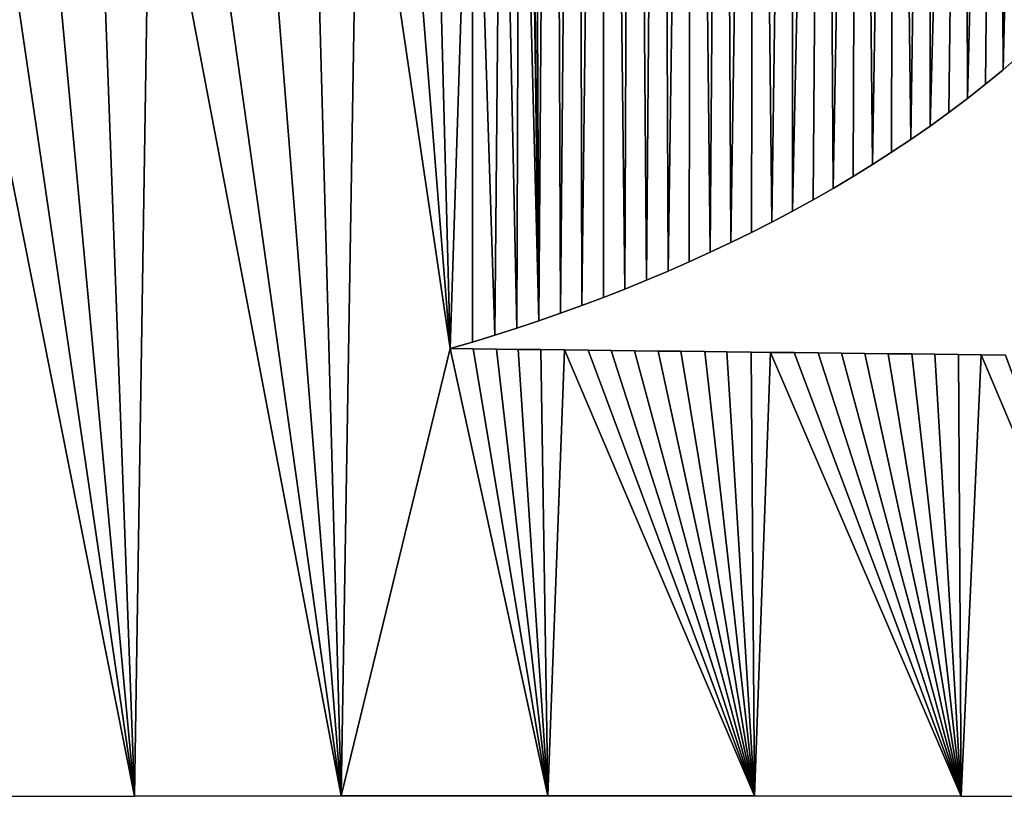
# Model space of a CAD drawing. Extents: x 9 to 1212, y 18 to 833.
# Tile 76 of 172: x 291 to 325, y 508 to 535. Entities that reach past the tile are written whole.
import ezdxf

# ---------------------------------------------------------------- set-up
doc = ezdxf.new("R2010")
doc.units = 0
doc.header["$MEASUREMENT"] = 0
doc.layers.get('0').update_dxf_attribs({"linetype": 'CONTINUOUS'})

# ---------------------------------------------------------------- blocks, each defined once
blk = doc.blocks.new('GRUPO_1')
for p, q in [((317.45192, 93.30144), (316.85932, 92.79098)), ((317.45192, 93.30144, 15), (316.85932, 92.79098, 15)), ((316.85932, 92.79098), (316.25107, 92.28982)), ((316.85932, 92.79098, 15), (316.25107, 92.28982, 15)), ((316.85932, 92.79098), (316.85932, 92.79098, 15)), ((316.25107, 92.28982), (315.62753, 91.79801)), ((316.25107, 92.28982, 15), (315.62753, 91.79801, 15)), ((316.25107, 92.28982), (316.25107, 92.28982, 15)), ((315.62753, 91.79801), (314.98907, 91.31563)), ((315.62753, 91.79801, 15), (314.98907, 91.31563, 15)), ((315.62753, 91.79801), (315.62753, 91.79801, 15)), ((314.98907, 91.31563), (314.33607, 90.84272)), ((314.98907, 91.31563, 15), (314.33607, 90.84272, 15)), ((314.98907, 91.31563), (314.98907, 91.31563, 15)), ((314.33607, 90.84272), (313.66887, 90.37935)), ((314.33607, 90.84272, 15), (313.66887, 90.37935, 15)), ((314.33607, 90.84272), (314.33607, 90.84272, 15)), ((313.66887, 90.37935), (313.01084, 89.9406)), ((313.66887, 90.37935, 15), (313.01084, 89.9406, 15)), ((313.66887, 90.37935), (313.66887, 90.37935, 15)), ((313.01084, 89.9406), (312.35001, 89.51702)), ((313.01084, 89.9406, 15), (312.35001, 89.51702, 15)), ((313.01084, 89.9406), (313.01084, 89.9406, 15)), ((312.35001, 89.51702), (311.67728, 89.10227)), ((312.35001, 89.51702, 15), (311.67728, 89.10227, 15)), ((312.35001, 89.51702), (312.35001, 89.51702, 15)), ((311.67728, 89.10227), (310.99295, 88.69638)), ((311.67728, 89.10227, 15), (310.99295, 88.69638, 15)), ((311.67728, 89.10227), (311.67728, 89.10227, 15)), ((310.99295, 88.69638), (310.29735, 88.29942)), ((310.99295, 88.69638, 15), (310.29735, 88.29942, 15)), ((310.99295, 88.69638), (310.99295, 88.69638, 15)), ((310.29735, 88.29942), (309.5908, 87.91143)), ((310.29735, 88.29942, 15), (309.5908, 87.91143, 15)), ((310.29735, 88.29942), (310.29735, 88.29942, 15)), ((309.5908, 87.91143), (308.8736, 87.53248)), ((309.5908, 87.91143, 15), (308.8736, 87.53248, 15)), ((309.5908, 87.91143), (309.5908, 87.91143, 15)), ((308.8736, 87.53248), (308.16886, 87.17397)), ((308.8736, 87.53248, 15), (308.16886, 87.17397, 15)), ((308.8736, 87.53248), (308.8736, 87.53248, 15)), ((308.16886, 87.17397), (307.46231, 86.8277)), ((308.16886, 87.17397, 15), (307.46231, 86.8277, 15)), ((308.16886, 87.17397), (308.16886, 87.17397, 15)), ((307.46231, 86.8277), (306.74684, 86.48987)), ((307.46231, 86.8277, 15), (306.74684, 86.48987, 15)), ((307.46231, 86.8277), (307.46231, 86.8277, 15)), ((306.74684, 86.48987), (306.02272, 86.16053)), ((306.74684, 86.48987, 15), (306.02272, 86.16053, 15)), ((306.74684, 86.48987), (306.74684, 86.48987, 15)), ((306.02272, 86.16053), (305.29023, 85.83972)), ((306.02272, 86.16053, 15), (305.29023, 85.83972, 15)), ((306.02272, 86.16053), (306.02272, 86.16053, 15)), ((305.29023, 85.83972), (304.54965, 85.5275)), ((305.29023, 85.83972, 15), (304.54965, 85.5275, 15)), ((305.29023, 85.83972), (305.29023, 85.83972, 15)), ((304.54965, 85.5275), (303.80125, 85.2239)), ((304.54965, 85.5275, 15), (303.80125, 85.2239, 15)), ((304.54965, 85.5275), (304.54965, 85.5275, 15)), ((303.80125, 85.2239), (303.05772, 84.93372)), ((303.80125, 85.2239, 15), (303.05772, 84.93372, 15)), ((303.80125, 85.2239), (303.80125, 85.2239, 15)), ((302.31975, 84.65661), (301.57523, 84.38771)), ((302.31975, 84.65661, 15), (301.57523, 84.38771, 15)), ((303.05772, 84.93372), (302.31975, 84.65661)), ((303.05772, 84.93372, 15), (302.31975, 84.65661, 15)), ((302.31975, 84.65661), (302.31975, 84.65661, 15)), ((303.05772, 84.93372), (303.05772, 84.93372, 15)), ((301.57523, 84.38771), (300.82443, 84.12704)), ((301.57523, 84.38771, 15), (300.82443, 84.12704, 15)), ((301.57523, 84.38771), (301.57523, 84.38771, 15)), ((300.82443, 84.12704), (300.06759, 83.87466)), ((300.82443, 84.12704, 15), (300.06759, 83.87466, 15)), ((300.82443, 84.12704), (300.82443, 84.12704, 15)), ((299.30496, 83.63061), (298.5368, 83.39492)), ((299.30496, 83.63061, 15), (298.5368, 83.39492, 15)), ((300.06759, 83.87466), (299.30496, 83.63061)), ((300.06759, 83.87466, 15), (299.30496, 83.63061, 15)), ((299.30496, 83.63061), (299.30496, 83.63061, 15)), ((300.06759, 83.87466), (300.06759, 83.87466, 15)), ((298.5368, 83.39492), (297.76336, 83.16765)), ((298.5368, 83.39492, 15), (297.76336, 83.16765, 15)), ((298.5368, 83.39492), (298.5368, 83.39492, 15)), ((297.76336, 83.16765), (298.55685, 83.15842)), ((297.76336, 83.16765, 15), (298.55685, 83.15842, 15)), ((297.76336, 83.16765), (297.76336, 83.16765, 15)), ((298.55685, 83.15842), (299.36512, 83.14902)), ((298.55685, 83.15842, 15), (299.36512, 83.14902, 15)), ((298.55685, 83.15842), (298.55685, 83.15842, 15)), ((299.36512, 83.14902), (300.11389, 83.14029)), ((299.36512, 83.14902, 15), (300.11389, 83.14029, 15)), ((299.36512, 83.14902), (299.36512, 83.14902, 15)), ((300.11389, 83.14029), (300.89847, 83.13111)), ((300.11389, 83.14029, 15), (300.89847, 83.13111, 15)), ((300.11389, 83.14029), (300.11389, 83.14029, 15)), ((300.89847, 83.13111), (301.71022, 83.12161)), ((300.89847, 83.13111, 15), (301.71022, 83.12161, 15)), ((300.89847, 83.13111), (300.89847, 83.13111, 15)), ((301.71022, 83.12161), (302.5294, 83.11202)), ((301.71022, 83.12161, 15), (302.5294, 83.11202, 15)), ((301.71022, 83.12161), (301.71022, 83.12161, 15)), ((302.5294, 83.11202), (303.32676, 83.10268)), ((302.5294, 83.11202, 15), (303.32676, 83.10268, 15)), ((302.5294, 83.11202), (302.5294, 83.11202, 15)), ((303.32676, 83.10268), (304.1315, 83.09326)), ((303.32676, 83.10268, 15), (304.1315, 83.09326, 15)), ((303.32676, 83.10268), (303.32676, 83.10268, 15)), ((304.1315, 83.09326), (304.94431, 83.08375)), ((304.1315, 83.09326, 15), (304.94431, 83.08375, 15)), ((304.1315, 83.09326), (304.1315, 83.09326, 15)), ((304.94431, 83.08375), (305.73648, 83.07447)), ((304.94431, 83.08375, 15), (305.73648, 83.07447, 15)), ((304.94431, 83.08375), (304.94431, 83.08375, 15)), ((305.73648, 83.07447), (306.56345, 83.06479)), ((305.73648, 83.07447, 15), (306.56345, 83.06479, 15)), ((305.73648, 83.07447), (305.73648, 83.07447, 15)), ((306.56345, 83.06479), (307.32458, 83.05588)), ((306.56345, 83.06479, 15), (307.32458, 83.05588, 15)), ((306.56345, 83.06479), (306.56345, 83.06479, 15)), ((307.32458, 83.05588), (308.16261, 83.04607)), ((307.32458, 83.05588, 15), (308.16261, 83.04607, 15)), ((307.32458, 83.05588), (307.32458, 83.05588, 15)), ((308.16261, 83.04607), (308.83034, 83.03826)), ((308.16261, 83.04607, 15), (308.83034, 83.03826, 15)), ((308.16261, 83.04607), (308.16261, 83.04607, 15)), ((308.83034, 83.03826), (309.6496, 83.02868)), ((308.83034, 83.03826, 15), (309.6496, 83.02868, 15)), ((308.83034, 83.03826), (308.83034, 83.03826, 15)), ((309.6496, 83.02868), (310.47788, 83.01899)), ((309.6496, 83.02868, 15), (310.47788, 83.01899, 15)), ((309.6496, 83.02868), (309.6496, 83.02868, 15)), ((310.47788, 83.01899), (311.28007, 83.0096)), ((310.47788, 83.01899, 15), (311.28007, 83.0096, 15)), ((310.47788, 83.01899), (310.47788, 83.01899, 15)), ((311.28007, 83.0096), (312.08935, 83.00014)), ((311.28007, 83.0096, 15), (312.08935, 83.00014, 15)), ((311.28007, 83.0096), (311.28007, 83.0096, 15)), ((312.08935, 83.00014), (312.89041, 82.99077)), ((312.08935, 83.00014, 15), (312.89041, 82.99077, 15)), ((312.08935, 83.00014), (312.08935, 83.00014, 15)), ((312.89041, 82.99077), (313.70329, 82.98126)), ((312.89041, 82.99077, 15), (313.70329, 82.98126, 15)), ((312.89041, 82.99077), (312.89041, 82.99077, 15)), ((313.70329, 82.98126), (314.50213, 82.97192)), ((313.70329, 82.98126, 15), (314.50213, 82.97192, 15)), ((313.70329, 82.98126), (313.70329, 82.98126, 15)), ((314.50213, 82.97192), (315.31897, 82.96236)), ((314.50213, 82.97192, 15), (315.31897, 82.96236, 15)), ((314.50213, 82.97192), (314.50213, 82.97192, 15)), ((315.31897, 82.96236), (316.10205, 82.9532)), ((315.31897, 82.96236, 15), (316.10205, 82.9532, 15)), ((315.31897, 82.96236), (315.31897, 82.96236, 15)), ((316.10205, 82.9532), (316.94098, 82.94339)), ((316.10205, 82.9532, 15), (316.94098, 82.94339, 15)), ((316.10205, 82.9532), (316.10205, 82.9532, 15)), ((279.73062, 67.7067), (286.86878, 67.72343)), ((279.73062, 67.7067, 15), (286.86878, 67.72343, 15)), ((286.86878, 67.72343), (294.00487, 67.73416)), ((286.86878, 67.72343, 15), (294.00487, 67.73416, 15)), ((286.86878, 67.72343), (286.86878, 67.72343, 15)), ((294.00487, 67.73416), (301.1427, 67.73829)), ((294.00487, 67.73416, 15), (301.1427, 67.73829, 15)), ((294.00487, 67.73416), (294.00487, 67.73416, 15)), ((301.1427, 67.73829), (308.27926, 67.73517)), ((301.1427, 67.73829, 15), (308.27926, 67.73517, 15)), ((301.1427, 67.73829), (301.1427, 67.73829, 15)), ((308.27926, 67.73517), (315.41658, 67.72419)), ((308.27926, 67.73517, 15), (315.41658, 67.72419, 15)), ((308.27926, 67.73517), (308.27926, 67.73517, 15)), ((315.41658, 67.72419), (322.55379, 67.70473)), ((315.41658, 67.72419, 15), (322.55379, 67.70473, 15)), ((315.41658, 67.72419), (315.41658, 67.72419, 15))]:
    blk.add_line(p, q)
mesh = blk.add_polyface()
corners = [(277.8499, 138.93439), (278.01869, 155.8344), (279.17668, 137.79734), (279.62442, 152.74618), (280.52315, 136.6905), (280.89713, 149.48225), (282.21757, 135.37577), (281.40021, 147.80056), (281.80458, 146.12864), (282.12371, 144.4187), (282.35484, 142.67248), (282.526, 138.03589), (282.49521, 140.89172), (293.6373, 139.02788), (293.75318, 154.72557), (293.97214, 137.32474), (294.36939, 157.1254), (294.35311, 135.65195), (294.78019, 133.98182), (295.35014, 160.01684), (295.27013, 132.23803), (295.78644, 130.53225), (296.62417, 162.95558), (296.31937, 128.86531), (296.85919, 127.23802), (297.01534, 162.26749), (297.39615, 125.6512), (297.43429, 160.87638), (297.98482, 123.915), (298.52546, 157.58482), (298.55914, 122.18467), (299.14337, 155.93538), (299.08675, 120.51217), (299.55256, 118.89879), (299.79925, 154.34371), (299.95217, 117.29826), (300.5254, 152.75247), (300.30545, 115.43035), (300.4813, 113.66309), (300.82443, 84.12704), (301.30815, 151.20813), (301.57523, 84.38771), (302.16131, 149.68826), (302.31975, 84.65661), (303.06889, 148.21665), (303.80125, 85.2239), (304.04753, 146.75546), (304.54965, 85.5275), (305.04515, 145.36403), (305.29023, 85.83972), (306.11988, 143.9443), (306.74684, 86.48987), (307.1682, 142.61545), (307.46231, 86.8277), (308.2924, 141.23303), (308.8736, 87.53248), (309.58783, 139.67663), (309.5908, 87.91143), (310.68296, 138.49053), (310.99295, 88.69638), (311.86544, 137.3696), (312.35001, 89.51702), (313.10855, 136.1433), (313.66887, 90.37935), (314.32286, 134.89142), (314.33607, 90.84272), (315.50648, 133.61195), (315.62753, 91.79801), (316.65701, 132.30286), (316.85932, 92.79098), (317.77174, 130.96185), (318.04795, 93.83908), (318.84793, 129.58577)]
mesh.append_faces([[corners[k] for k in face] for face in [(11, 10, 12)]], dxfattribs={"vtx0": -1})
mesh.append_faces([[corners[k] for k in face] for face in [(0, 1, 2), (2, 3, 4), (4, 5, 6), (6, 10, 11), (13, 14, 15), (15, 16, 17), (17, 16, 18), (18, 19, 20), (20, 19, 21), (21, 22, 23), (23, 22, 24), (24, 25, 26), (26, 27, 28), (28, 29, 30), (30, 31, 32), (32, 31, 33), (33, 34, 35), (35, 36, 37), (37, 36, 38)]], dxfattribs={"vtx0": -1, "vtx1": -1})
mesh.append_faces([[corners[k] for k in face] for face in [(6, 5, 7), (6, 7, 8), (6, 8, 9), (6, 9, 10), (33, 31, 34), (35, 34, 36), (39, 36, 40), (41, 40, 42), (43, 42, 44), (45, 44, 46), (47, 46, 48), (49, 48, 50), (51, 50, 52), (53, 52, 54), (55, 54, 56), (57, 56, 58), (59, 58, 60), (61, 60, 62), (63, 62, 64), (65, 64, 66), (67, 66, 68), (69, 68, 70), (71, 70, 72)]], dxfattribs={"vtx0": -1, "vtx2": -1})
mesh = blk.add_polyface()
corners = [(278.01869, 155.8344, 15), (277.8499, 138.93439, 15), (279.17668, 137.79734, 15), (279.62442, 152.74618, 15), (280.52315, 136.6905, 15), (280.89713, 149.48225, 15), (282.21757, 135.37577, 15), (281.40021, 147.80056, 15), (281.80458, 146.12864, 15), (282.12371, 144.4187, 15), (282.35484, 142.67248, 15), (282.526, 138.03589, 15), (282.49521, 140.89172, 15), (300.5254, 152.75247, 15), (300.82443, 84.12704, 15), (301.30815, 151.20813, 15), (301.57523, 84.38771, 15), (302.16131, 149.68826, 15), (302.31975, 84.65661, 15), (303.06889, 148.21665, 15), (303.80125, 85.2239, 15), (304.04753, 146.75546, 15), (304.54965, 85.5275, 15), (305.04515, 145.36403, 15), (305.29023, 85.83972, 15), (306.11988, 143.9443, 15), (306.74684, 86.48987, 15), (307.1682, 142.61545, 15), (307.46231, 86.8277, 15), (308.2924, 141.23303, 15), (308.8736, 87.53248, 15), (309.58783, 139.67663, 15), (309.5908, 87.91143, 15), (310.68296, 138.49053, 15), (310.99295, 88.69638, 15), (311.86544, 137.3696, 15), (312.35001, 89.51702, 15), (313.10855, 136.1433, 15), (313.66887, 90.37935, 15), (314.32286, 134.89142, 15), (314.33607, 90.84272, 15), (315.50648, 133.61195, 15), (315.62753, 91.79801, 15), (316.65701, 132.30286, 15), (316.85932, 92.79098, 15), (317.77174, 130.96185, 15), (318.04795, 93.83908, 15), (318.84793, 129.58577, 15), (293.75318, 154.72557, 15), (293.6373, 139.02788, 15), (293.97214, 137.32474, 15), (294.36939, 157.1254, 15), (294.35311, 135.65195, 15), (294.78019, 133.98182, 15), (295.35014, 160.01684, 15), (295.27013, 132.23803, 15), (295.78644, 130.53225, 15), (296.62417, 162.95558, 15), (296.31937, 128.86531, 15), (296.85919, 127.23802, 15), (297.01534, 162.26749, 15), (297.39615, 125.6512, 15), (297.43429, 160.87638, 15), (297.98482, 123.915, 15), (298.52546, 157.58482, 15), (298.55914, 122.18467, 15), (299.14337, 155.93538, 15), (299.08675, 120.51217, 15), (299.55256, 118.89879, 15), (299.79925, 154.34371, 15), (299.95217, 117.29826, 15), (300.30545, 115.43035, 15), (300.4813, 113.66309, 15)]
mesh.append_faces([[corners[k] for k in face] for face in [(10, 11, 12)]], dxfattribs={"vtx0": -1})
mesh.append_faces([[corners[k] for k in face] for face in [(5, 6, 7), (7, 6, 8), (8, 6, 9), (9, 6, 10), (13, 14, 15), (15, 16, 17), (17, 18, 19), (19, 20, 21), (21, 22, 23), (23, 24, 25), (25, 26, 27), (27, 28, 29), (29, 30, 31), (31, 32, 33), (33, 34, 35), (35, 36, 37), (37, 38, 39), (39, 40, 41), (41, 42, 43), (43, 44, 45), (45, 46, 47), (66, 68, 69), (69, 70, 13)]], dxfattribs={"vtx0": -1, "vtx1": -1})
mesh.append_faces([[corners[k] for k in face] for face in [(0, 1, 2), (3, 2, 4), (5, 4, 6), (10, 6, 11), (48, 49, 50), (51, 50, 52), (51, 52, 53), (54, 53, 55), (54, 55, 56), (57, 56, 58), (57, 58, 59), (60, 59, 61), (62, 61, 63), (64, 63, 65), (66, 65, 67), (66, 67, 68), (69, 68, 70), (13, 70, 71), (13, 71, 72)]], dxfattribs={"vtx0": -1, "vtx2": -1})
mesh = blk.add_polyface()
corners = [(272.59482, 67.68461), (266.8391, 104.41183), (268.3606, 103.59243), (269.84406, 102.9589), (271.43615, 102.43185), (273.14216, 102.0161), (279.73062, 67.7067), (274.96741, 101.71648), (276.91711, 101.5378), (278.495, 101.48576), (280.15117, 101.50937), (286.86878, 67.72343), (281.88798, 101.61079), (283.70782, 101.79216), (285.60281, 102.05355), (287.4113, 102.36266), (294.00487, 67.73416), (289.08389, 102.70841), (291.1701, 103.24385), (293.01006, 103.84605), (294.61571, 104.51402), (297.76336, 83.16765), (301.1427, 67.73829), (295.99898, 105.24673), (297.17183, 106.04321), (298.55685, 83.15842), (299.36512, 83.14902), (300.11389, 83.14029), (300.89847, 83.13111), (301.71022, 83.12161), (308.27926, 67.73517), (298.54595, 107.33578), (298.5368, 83.39492), (299.30496, 83.63061), (299.53851, 108.78863), (300.06759, 83.87466), (300.16223, 110.37681), (300.82443, 84.12704), (300.4494, 111.99902), (300.4813, 113.66309), (300.5254, 152.75247), (301.30815, 151.20813), (301.57523, 84.38771), (302.16131, 149.68826), (302.31975, 84.65661), (303.06889, 148.21665), (303.05772, 84.93372), (303.80125, 85.2239)]
mesh.append_faces([[corners[k] for k in face] for face in [(0, 5, 6), (6, 10, 11), (11, 15, 16), (16, 21, 22), (22, 29, 30), (31, 21, 24), (21, 31, 32), (32, 31, 33), (33, 34, 35), (35, 36, 37), (37, 41, 42), (42, 43, 44), (44, 45, 46), (46, 45, 47)]], dxfattribs={"vtx0": -1, "vtx1": -1})
mesh.append_faces([[corners[k] for k in face] for face in [(16, 20, 21), (37, 39, 40)]], dxfattribs={"vtx0": -1, "vtx1": -1, "vtx2": -1})
mesh.append_faces([[corners[k] for k in face] for face in [(0, 1, 2), (0, 2, 3), (0, 3, 4), (0, 4, 5), (6, 5, 7), (6, 7, 8), (6, 8, 9), (6, 9, 10), (11, 10, 12), (11, 12, 13), (11, 13, 14), (11, 14, 15), (16, 15, 17), (16, 17, 18), (16, 18, 19), (16, 19, 20), (21, 20, 23), (21, 23, 24), (22, 21, 25), (22, 25, 26), (22, 26, 27), (22, 27, 28), (22, 28, 29), (33, 31, 34), (35, 34, 36), (37, 36, 38), (37, 38, 39)]], dxfattribs={"vtx0": -1, "vtx2": -1})
mesh = blk.add_polyface()
corners = [(297.76336, 83.16765, 15), (298.54595, 107.33578, 15), (297.17183, 106.04321, 15), (298.5368, 83.39492, 15), (299.30496, 83.63061, 15), (299.53851, 108.78863, 15), (300.06759, 83.87466, 15), (300.16223, 110.37681, 15), (300.82443, 84.12704, 15), (300.4494, 111.99902, 15), (300.4813, 113.66309, 15), (300.5254, 152.75247, 15), (301.30815, 151.20813, 15), (301.57523, 84.38771, 15), (302.16131, 149.68826, 15), (302.31975, 84.65661, 15), (303.06889, 148.21665, 15), (303.05772, 84.93372, 15), (303.80125, 85.2239, 15), (266.8391, 104.41183, 15), (272.59482, 67.68461, 15), (268.3606, 103.59243, 15), (269.84406, 102.9589, 15), (271.43615, 102.43185, 15), (273.14216, 102.0161, 15), (279.73062, 67.7067, 15), (274.96741, 101.71648, 15), (276.91711, 101.5378, 15), (278.495, 101.48576, 15), (280.15117, 101.50937, 15), (286.86878, 67.72343, 15), (281.88798, 101.61079, 15), (283.70782, 101.79216, 15), (285.60281, 102.05355, 15), (287.4113, 102.36266, 15), (294.00487, 67.73416, 15), (289.08389, 102.70841, 15), (291.1701, 103.24385, 15), (293.01006, 103.84605, 15), (294.61571, 104.51402, 15), (301.1427, 67.73829, 15), (295.99898, 105.24673, 15), (298.55685, 83.15842, 15), (299.36512, 83.14902, 15), (300.11389, 83.14029, 15), (300.89847, 83.13111, 15), (301.71022, 83.12161, 15), (308.27926, 67.73517, 15)]
mesh.append_faces([[corners[k] for k in face] for face in [(1, 4, 5), (5, 6, 7), (7, 8, 9), (9, 8, 10), (19, 20, 21), (21, 20, 22), (22, 20, 23), (23, 20, 24), (24, 25, 26), (26, 25, 27), (27, 25, 28), (28, 25, 29), (29, 30, 31), (31, 30, 32), (32, 30, 33), (33, 30, 34), (34, 35, 36), (36, 35, 37), (37, 35, 38), (38, 35, 39), (39, 0, 41), (41, 0, 2), (0, 40, 42), (42, 40, 43), (43, 40, 44), (44, 40, 45), (45, 40, 46)]], dxfattribs={"vtx0": -1, "vtx1": -1})
mesh.append_faces([[corners[k] for k in face] for face in [(10, 8, 11), (39, 35, 0)]], dxfattribs={"vtx0": -1, "vtx1": -1, "vtx2": -1})
mesh.append_faces([[corners[k] for k in face] for face in [(0, 1, 2), (1, 0, 3), (1, 3, 4), (5, 4, 6), (7, 6, 8), (12, 8, 13), (14, 13, 15), (16, 15, 17), (16, 17, 18), (24, 20, 25), (29, 25, 30), (34, 30, 35), (0, 35, 40), (46, 40, 47)]], dxfattribs={"vtx0": -1, "vtx2": -1})
mesh = blk.add_polyface()
corners = [(308.27926, 67.73517), (301.71022, 83.12161), (302.5294, 83.11202), (303.32676, 83.10268), (304.1315, 83.09326), (304.94431, 83.08375), (305.73648, 83.07447), (306.56345, 83.06479), (307.32458, 83.05588), (308.16261, 83.04607), (308.83034, 83.03826), (315.41658, 67.72419), (309.6496, 83.02868), (310.47788, 83.01899), (311.28007, 83.0096), (312.08935, 83.00014), (312.89041, 82.99077), (313.70329, 82.98126), (314.50213, 82.97192), (315.31897, 82.96236), (316.10205, 82.9532), (322.55379, 67.70473), (316.94098, 82.94339), (303.80125, 85.2239), (304.04753, 146.75546), (304.54965, 85.5275), (305.04515, 145.36403), (305.29023, 85.83972), (306.11988, 143.9443), (306.02272, 86.16053), (306.74684, 86.48987), (307.1682, 142.61545), (307.46231, 86.8277), (308.2924, 141.23303), (308.16886, 87.17397), (308.8736, 87.53248), (309.58783, 139.67663), (309.5908, 87.91143), (310.68296, 138.49053), (310.29735, 88.29942), (310.99295, 88.69638), (311.86544, 137.3696), (311.67728, 89.10227), (312.35001, 89.51702), (313.10855, 136.1433), (313.01084, 89.9406), (313.66887, 90.37935), (314.32286, 134.89142), (314.33607, 90.84272), (315.50648, 133.61195), (314.98907, 91.31563), (315.62753, 91.79801), (316.65701, 132.30286), (316.25107, 92.28982), (316.85932, 92.79098), (317.77174, 130.96185), (317.45192, 93.30144), (318.04795, 93.83908), (318.84793, 129.58577), (318.63569, 94.39549)]
mesh.append_faces([[corners[k] for k in face] for face in [(0, 10, 11), (11, 20, 21), (23, 24, 25), (25, 26, 27), (27, 28, 29), (29, 28, 30), (30, 31, 32), (32, 33, 34), (34, 33, 35), (35, 36, 37), (37, 38, 39), (39, 38, 40), (40, 41, 42), (42, 41, 43), (43, 44, 45), (45, 44, 46), (46, 47, 48), (48, 49, 50), (50, 49, 51), (51, 52, 53), (53, 52, 54), (54, 55, 56), (56, 55, 57), (57, 58, 59)]], dxfattribs={"vtx0": -1, "vtx1": -1})
mesh.append_faces([[corners[k] for k in face] for face in [(0, 1, 2), (0, 2, 3), (0, 3, 4), (0, 4, 5), (0, 5, 6), (0, 6, 7), (0, 7, 8), (0, 8, 9), (0, 9, 10), (11, 10, 12), (11, 12, 13), (11, 13, 14), (11, 14, 15), (11, 15, 16), (11, 16, 17), (11, 17, 18), (11, 18, 19), (11, 19, 20), (21, 20, 22)]], dxfattribs={"vtx0": -1, "vtx2": -1})
mesh = blk.add_polyface()
corners = [(304.04753, 146.75546, 15), (303.80125, 85.2239, 15), (304.54965, 85.5275, 15), (305.04515, 145.36403, 15), (305.29023, 85.83972, 15), (306.11988, 143.9443, 15), (306.02272, 86.16053, 15), (306.74684, 86.48987, 15), (307.1682, 142.61545, 15), (307.46231, 86.8277, 15), (308.2924, 141.23303, 15), (308.16886, 87.17397, 15), (308.8736, 87.53248, 15), (309.58783, 139.67663, 15), (309.5908, 87.91143, 15), (310.68296, 138.49053, 15), (310.29735, 88.29942, 15), (310.99295, 88.69638, 15), (311.86544, 137.3696, 15), (311.67728, 89.10227, 15), (312.35001, 89.51702, 15), (313.10855, 136.1433, 15), (313.01084, 89.9406, 15), (313.66887, 90.37935, 15), (314.32286, 134.89142, 15), (314.33607, 90.84272, 15), (315.50648, 133.61195, 15), (314.98907, 91.31563, 15), (315.62753, 91.79801, 15), (316.65701, 132.30286, 15), (316.25107, 92.28982, 15), (316.85932, 92.79098, 15), (317.77174, 130.96185, 15), (317.45192, 93.30144, 15), (318.04795, 93.83908, 15), (318.84793, 129.58577, 15), (318.63569, 94.39549, 15), (301.71022, 83.12161, 15), (308.27926, 67.73517, 15), (302.5294, 83.11202, 15), (303.32676, 83.10268, 15), (304.1315, 83.09326, 15), (304.94431, 83.08375, 15), (305.73648, 83.07447, 15), (306.56345, 83.06479, 15), (307.32458, 83.05588, 15), (308.16261, 83.04607, 15), (308.83034, 83.03826, 15), (315.41658, 67.72419, 15), (309.6496, 83.02868, 15), (310.47788, 83.01899, 15), (311.28007, 83.0096, 15), (312.08935, 83.00014, 15), (312.89041, 82.99077, 15), (313.70329, 82.98126, 15), (314.50213, 82.97192, 15), (315.31897, 82.96236, 15), (316.10205, 82.9532, 15), (322.55379, 67.70473, 15), (316.94098, 82.94339, 15)]
mesh.append_faces([[corners[k] for k in face] for face in [(37, 38, 39), (39, 38, 40), (40, 38, 41), (41, 38, 42), (42, 38, 43), (43, 38, 44), (44, 38, 45), (45, 38, 46), (46, 38, 47), (47, 48, 49), (49, 48, 50), (50, 48, 51), (51, 48, 52), (52, 48, 53), (53, 48, 54), (54, 48, 55), (55, 48, 56), (56, 48, 57), (57, 58, 59)]], dxfattribs={"vtx0": -1, "vtx1": -1})
mesh.append_faces([[corners[k] for k in face] for face in [(0, 1, 2), (3, 2, 4), (5, 4, 6), (5, 6, 7), (8, 7, 9), (10, 9, 11), (10, 11, 12), (13, 12, 14), (15, 14, 16), (15, 16, 17), (18, 17, 19), (18, 19, 20), (21, 20, 22), (21, 22, 23), (24, 23, 25), (26, 25, 27), (26, 27, 28), (29, 28, 30), (29, 30, 31), (32, 31, 33), (32, 33, 34), (35, 34, 36), (47, 38, 48), (57, 48, 58)]], dxfattribs={"vtx0": -1, "vtx2": -1})
mesh = blk.add_polyface()
corners = [(317.45192, 93.30144, 15), (316.85932, 92.79098), (317.45192, 93.30144), (316.85932, 92.79098, 15)]
mesh.append_faces([[corners[k] for k in face] for face in [(0, 1, 2), (1, 0, 3)]], dxfattribs={"vtx0": -1})
mesh = blk.add_polyface()
corners = [(316.85932, 92.79098, 15), (316.25107, 92.28982), (316.85932, 92.79098), (316.25107, 92.28982, 15)]
mesh.append_faces([[corners[k] for k in face] for face in [(0, 1, 2), (1, 0, 3)]], dxfattribs={"vtx0": -1})
mesh = blk.add_polyface()
corners = [(316.25107, 92.28982, 15), (315.62753, 91.79801), (316.25107, 92.28982), (315.62753, 91.79801, 15)]
mesh.append_faces([[corners[k] for k in face] for face in [(0, 1, 2), (1, 0, 3)]], dxfattribs={"vtx0": -1})
mesh = blk.add_polyface()
corners = [(315.62753, 91.79801, 15), (314.98907, 91.31563), (315.62753, 91.79801), (314.98907, 91.31563, 15)]
mesh.append_faces([[corners[k] for k in face] for face in [(0, 1, 2), (1, 0, 3)]], dxfattribs={"vtx0": -1})
mesh = blk.add_polyface()
corners = [(314.98907, 91.31563, 15), (314.33607, 90.84272), (314.98907, 91.31563), (314.33607, 90.84272, 15)]
mesh.append_faces([[corners[k] for k in face] for face in [(0, 1, 2), (1, 0, 3)]], dxfattribs={"vtx0": -1})
mesh = blk.add_polyface()
corners = [(314.33607, 90.84272, 15), (313.66887, 90.37935), (314.33607, 90.84272), (313.66887, 90.37935, 15)]
mesh.append_faces([[corners[k] for k in face] for face in [(0, 1, 2), (1, 0, 3)]], dxfattribs={"vtx0": -1})
mesh = blk.add_polyface()
corners = [(313.66887, 90.37935, 15), (313.01084, 89.9406), (313.66887, 90.37935), (313.01084, 89.9406, 15)]
mesh.append_faces([[corners[k] for k in face] for face in [(0, 1, 2), (1, 0, 3)]], dxfattribs={"vtx0": -1})
mesh = blk.add_polyface()
corners = [(313.01084, 89.9406, 15), (312.35001, 89.51702), (313.01084, 89.9406), (312.35001, 89.51702, 15)]
mesh.append_faces([[corners[k] for k in face] for face in [(0, 1, 2), (1, 0, 3)]], dxfattribs={"vtx0": -1})
mesh = blk.add_polyface()
corners = [(312.35001, 89.51702, 15), (311.67728, 89.10227), (312.35001, 89.51702), (311.67728, 89.10227, 15)]
mesh.append_faces([[corners[k] for k in face] for face in [(0, 1, 2), (1, 0, 3)]], dxfattribs={"vtx0": -1})
mesh = blk.add_polyface()
corners = [(311.67728, 89.10227, 15), (310.99295, 88.69638), (311.67728, 89.10227), (310.99295, 88.69638, 15)]
mesh.append_faces([[corners[k] for k in face] for face in [(0, 1, 2), (1, 0, 3)]], dxfattribs={"vtx0": -1})
mesh = blk.add_polyface()
corners = [(310.99295, 88.69638, 15), (310.29735, 88.29942), (310.99295, 88.69638), (310.29735, 88.29942, 15)]
mesh.append_faces([[corners[k] for k in face] for face in [(0, 1, 2), (1, 0, 3)]], dxfattribs={"vtx0": -1})
mesh = blk.add_polyface()
corners = [(310.29735, 88.29942, 15), (309.5908, 87.91143), (310.29735, 88.29942), (309.5908, 87.91143, 15)]
mesh.append_faces([[corners[k] for k in face] for face in [(0, 1, 2), (1, 0, 3)]], dxfattribs={"vtx0": -1})
mesh = blk.add_polyface()
corners = [(309.5908, 87.91143, 15), (308.8736, 87.53248), (309.5908, 87.91143), (308.8736, 87.53248, 15)]
mesh.append_faces([[corners[k] for k in face] for face in [(0, 1, 2), (1, 0, 3)]], dxfattribs={"vtx0": -1})
mesh = blk.add_polyface()
corners = [(308.8736, 87.53248, 15), (308.16886, 87.17397), (308.8736, 87.53248), (308.16886, 87.17397, 15)]
mesh.append_faces([[corners[k] for k in face] for face in [(0, 1, 2), (1, 0, 3)]], dxfattribs={"vtx0": -1})
mesh = blk.add_polyface()
corners = [(308.16886, 87.17397, 15), (307.46231, 86.8277), (308.16886, 87.17397), (307.46231, 86.8277, 15)]
mesh.append_faces([[corners[k] for k in face] for face in [(0, 1, 2), (1, 0, 3)]], dxfattribs={"vtx0": -1})
mesh = blk.add_polyface()
corners = [(307.46231, 86.8277, 15), (306.74684, 86.48987), (307.46231, 86.8277), (306.74684, 86.48987, 15)]
mesh.append_faces([[corners[k] for k in face] for face in [(0, 1, 2), (1, 0, 3)]], dxfattribs={"vtx0": -1})
mesh = blk.add_polyface()
corners = [(306.74684, 86.48987, 15), (306.02272, 86.16053), (306.74684, 86.48987), (306.02272, 86.16053, 15)]
mesh.append_faces([[corners[k] for k in face] for face in [(0, 1, 2), (1, 0, 3)]], dxfattribs={"vtx0": -1})
mesh = blk.add_polyface()
corners = [(306.02272, 86.16053, 15), (305.29023, 85.83972), (306.02272, 86.16053), (305.29023, 85.83972, 15)]
mesh.append_faces([[corners[k] for k in face] for face in [(0, 1, 2), (1, 0, 3)]], dxfattribs={"vtx0": -1})
mesh = blk.add_polyface()
corners = [(305.29023, 85.83972, 15), (304.54965, 85.5275), (305.29023, 85.83972), (304.54965, 85.5275, 15)]
mesh.append_faces([[corners[k] for k in face] for face in [(0, 1, 2), (1, 0, 3)]], dxfattribs={"vtx0": -1})
mesh = blk.add_polyface()
corners = [(304.54965, 85.5275, 15), (303.80125, 85.2239), (304.54965, 85.5275), (303.80125, 85.2239, 15)]
mesh.append_faces([[corners[k] for k in face] for face in [(0, 1, 2), (1, 0, 3)]], dxfattribs={"vtx0": -1})
mesh = blk.add_polyface()
corners = [(303.80125, 85.2239, 15), (303.05772, 84.93372), (303.80125, 85.2239), (303.05772, 84.93372, 15)]
mesh.append_faces([[corners[k] for k in face] for face in [(0, 1, 2), (1, 0, 3)]], dxfattribs={"vtx0": -1})
mesh = blk.add_polyface()
corners = [(302.31975, 84.65661, 15), (301.57523, 84.38771), (302.31975, 84.65661), (301.57523, 84.38771, 15)]
mesh.append_faces([[corners[k] for k in face] for face in [(0, 1, 2), (1, 0, 3)]], dxfattribs={"vtx0": -1})
mesh = blk.add_polyface()
corners = [(303.05772, 84.93372, 15), (302.31975, 84.65661), (303.05772, 84.93372), (302.31975, 84.65661, 15)]
mesh.append_faces([[corners[k] for k in face] for face in [(0, 1, 2), (1, 0, 3)]], dxfattribs={"vtx0": -1})
mesh = blk.add_polyface()
corners = [(301.57523, 84.38771, 15), (300.82443, 84.12704), (301.57523, 84.38771), (300.82443, 84.12704, 15)]
mesh.append_faces([[corners[k] for k in face] for face in [(0, 1, 2), (1, 0, 3)]], dxfattribs={"vtx0": -1})
mesh = blk.add_polyface()
corners = [(300.82443, 84.12704, 15), (300.06759, 83.87466), (300.82443, 84.12704), (300.06759, 83.87466, 15)]
mesh.append_faces([[corners[k] for k in face] for face in [(0, 1, 2), (1, 0, 3)]], dxfattribs={"vtx0": -1})
mesh = blk.add_polyface()
corners = [(299.30496, 83.63061, 15), (298.5368, 83.39492), (299.30496, 83.63061), (298.5368, 83.39492, 15)]
mesh.append_faces([[corners[k] for k in face] for face in [(0, 1, 2), (1, 0, 3)]], dxfattribs={"vtx0": -1})
mesh = blk.add_polyface()
corners = [(300.06759, 83.87466, 15), (299.30496, 83.63061), (300.06759, 83.87466), (299.30496, 83.63061, 15)]
mesh.append_faces([[corners[k] for k in face] for face in [(0, 1, 2), (1, 0, 3)]], dxfattribs={"vtx0": -1})
mesh = blk.add_polyface()
corners = [(298.5368, 83.39492, 15), (297.76336, 83.16765), (298.5368, 83.39492), (297.76336, 83.16765, 15)]
mesh.append_faces([[corners[k] for k in face] for face in [(0, 1, 2), (1, 0, 3)]], dxfattribs={"vtx0": -1})
mesh = blk.add_polyface()
corners = [(297.76336, 83.16765, 15), (298.55685, 83.15842), (297.76336, 83.16765), (298.55685, 83.15842, 15)]
mesh.append_faces([[corners[k] for k in face] for face in [(0, 1, 2), (1, 0, 3)]], dxfattribs={"vtx0": -1})
mesh = blk.add_polyface()
corners = [(298.55685, 83.15842, 15), (299.36512, 83.14902), (298.55685, 83.15842), (299.36512, 83.14902, 15)]
mesh.append_faces([[corners[k] for k in face] for face in [(0, 1, 2), (1, 0, 3)]], dxfattribs={"vtx0": -1})
mesh = blk.add_polyface()
corners = [(299.36512, 83.14902, 15), (300.11389, 83.14029), (299.36512, 83.14902), (300.11389, 83.14029, 15)]
mesh.append_faces([[corners[k] for k in face] for face in [(0, 1, 2), (1, 0, 3)]], dxfattribs={"vtx0": -1})
mesh = blk.add_polyface()
corners = [(300.11389, 83.14029, 15), (300.89847, 83.13111), (300.11389, 83.14029), (300.89847, 83.13111, 15)]
mesh.append_faces([[corners[k] for k in face] for face in [(0, 1, 2), (1, 0, 3)]], dxfattribs={"vtx0": -1})
mesh = blk.add_polyface()
corners = [(300.89847, 83.13111, 15), (301.71022, 83.12161), (300.89847, 83.13111), (301.71022, 83.12161, 15)]
mesh.append_faces([[corners[k] for k in face] for face in [(0, 1, 2), (1, 0, 3)]], dxfattribs={"vtx0": -1})
mesh = blk.add_polyface()
corners = [(301.71022, 83.12161, 15), (302.5294, 83.11202), (301.71022, 83.12161), (302.5294, 83.11202, 15)]
mesh.append_faces([[corners[k] for k in face] for face in [(0, 1, 2), (1, 0, 3)]], dxfattribs={"vtx0": -1})
mesh = blk.add_polyface()
corners = [(302.5294, 83.11202, 15), (303.32676, 83.10268), (302.5294, 83.11202), (303.32676, 83.10268, 15)]
mesh.append_faces([[corners[k] for k in face] for face in [(0, 1, 2), (1, 0, 3)]], dxfattribs={"vtx0": -1})
mesh = blk.add_polyface()
corners = [(303.32676, 83.10268, 15), (304.1315, 83.09326), (303.32676, 83.10268), (304.1315, 83.09326, 15)]
mesh.append_faces([[corners[k] for k in face] for face in [(0, 1, 2), (1, 0, 3)]], dxfattribs={"vtx0": -1})
mesh = blk.add_polyface()
corners = [(304.1315, 83.09326, 15), (304.94431, 83.08375), (304.1315, 83.09326), (304.94431, 83.08375, 15)]
mesh.append_faces([[corners[k] for k in face] for face in [(0, 1, 2), (1, 0, 3)]], dxfattribs={"vtx0": -1})
mesh = blk.add_polyface()
corners = [(304.94431, 83.08375, 15), (305.73648, 83.07447), (304.94431, 83.08375), (305.73648, 83.07447, 15)]
mesh.append_faces([[corners[k] for k in face] for face in [(0, 1, 2), (1, 0, 3)]], dxfattribs={"vtx0": -1})
mesh = blk.add_polyface()
corners = [(305.73648, 83.07447, 15), (306.56345, 83.06479), (305.73648, 83.07447), (306.56345, 83.06479, 15)]
mesh.append_faces([[corners[k] for k in face] for face in [(0, 1, 2), (1, 0, 3)]], dxfattribs={"vtx0": -1})
mesh = blk.add_polyface()
corners = [(306.56345, 83.06479, 15), (307.32458, 83.05588), (306.56345, 83.06479), (307.32458, 83.05588, 15)]
mesh.append_faces([[corners[k] for k in face] for face in [(0, 1, 2), (1, 0, 3)]], dxfattribs={"vtx0": -1})
mesh = blk.add_polyface()
corners = [(307.32458, 83.05588, 15), (308.16261, 83.04607), (307.32458, 83.05588), (308.16261, 83.04607, 15)]
mesh.append_faces([[corners[k] for k in face] for face in [(0, 1, 2), (1, 0, 3)]], dxfattribs={"vtx0": -1})
mesh = blk.add_polyface()
corners = [(308.16261, 83.04607, 15), (308.83034, 83.03826), (308.16261, 83.04607), (308.83034, 83.03826, 15)]
mesh.append_faces([[corners[k] for k in face] for face in [(0, 1, 2), (1, 0, 3)]], dxfattribs={"vtx0": -1})
mesh = blk.add_polyface()
corners = [(308.83034, 83.03826, 15), (309.6496, 83.02868), (308.83034, 83.03826), (309.6496, 83.02868, 15)]
mesh.append_faces([[corners[k] for k in face] for face in [(0, 1, 2), (1, 0, 3)]], dxfattribs={"vtx0": -1})
mesh = blk.add_polyface()
corners = [(309.6496, 83.02868, 15), (310.47788, 83.01899), (309.6496, 83.02868), (310.47788, 83.01899, 15)]
mesh.append_faces([[corners[k] for k in face] for face in [(0, 1, 2), (1, 0, 3)]], dxfattribs={"vtx0": -1})
mesh = blk.add_polyface()
corners = [(310.47788, 83.01899, 15), (311.28007, 83.0096), (310.47788, 83.01899), (311.28007, 83.0096, 15)]
mesh.append_faces([[corners[k] for k in face] for face in [(0, 1, 2), (1, 0, 3)]], dxfattribs={"vtx0": -1})
mesh = blk.add_polyface()
corners = [(311.28007, 83.0096, 15), (312.08935, 83.00014), (311.28007, 83.0096), (312.08935, 83.00014, 15)]
mesh.append_faces([[corners[k] for k in face] for face in [(0, 1, 2), (1, 0, 3)]], dxfattribs={"vtx0": -1})
mesh = blk.add_polyface()
corners = [(312.08935, 83.00014, 15), (312.89041, 82.99077), (312.08935, 83.00014), (312.89041, 82.99077, 15)]
mesh.append_faces([[corners[k] for k in face] for face in [(0, 1, 2), (1, 0, 3)]], dxfattribs={"vtx0": -1})
mesh = blk.add_polyface()
corners = [(312.89041, 82.99077, 15), (313.70329, 82.98126), (312.89041, 82.99077), (313.70329, 82.98126, 15)]
mesh.append_faces([[corners[k] for k in face] for face in [(0, 1, 2), (1, 0, 3)]], dxfattribs={"vtx0": -1})
mesh = blk.add_polyface()
corners = [(313.70329, 82.98126, 15), (314.50213, 82.97192), (313.70329, 82.98126), (314.50213, 82.97192, 15)]
mesh.append_faces([[corners[k] for k in face] for face in [(0, 1, 2), (1, 0, 3)]], dxfattribs={"vtx0": -1})
mesh = blk.add_polyface()
corners = [(314.50213, 82.97192, 15), (315.31897, 82.96236), (314.50213, 82.97192), (315.31897, 82.96236, 15)]
mesh.append_faces([[corners[k] for k in face] for face in [(0, 1, 2), (1, 0, 3)]], dxfattribs={"vtx0": -1})
mesh = blk.add_polyface()
corners = [(315.31897, 82.96236, 15), (316.10205, 82.9532), (315.31897, 82.96236), (316.10205, 82.9532, 15)]
mesh.append_faces([[corners[k] for k in face] for face in [(0, 1, 2), (1, 0, 3)]], dxfattribs={"vtx0": -1})
mesh = blk.add_polyface()
corners = [(316.10205, 82.9532, 15), (316.94098, 82.94339), (316.10205, 82.9532), (316.94098, 82.94339, 15)]
mesh.append_faces([[corners[k] for k in face] for face in [(0, 1, 2), (1, 0, 3)]], dxfattribs={"vtx0": -1})
mesh = blk.add_polyface()
corners = [(286.86878, 67.72343, 15), (279.73062, 67.7067), (286.86878, 67.72343), (279.73062, 67.7067, 15)]
mesh.append_faces([[corners[k] for k in face] for face in [(0, 1, 2), (1, 0, 3)]], dxfattribs={"vtx0": -1})
mesh = blk.add_polyface()
corners = [(294.00487, 67.73416, 15), (286.86878, 67.72343), (294.00487, 67.73416), (286.86878, 67.72343, 15)]
mesh.append_faces([[corners[k] for k in face] for face in [(0, 1, 2), (1, 0, 3)]], dxfattribs={"vtx0": -1})
mesh = blk.add_polyface()
corners = [(301.1427, 67.73829, 15), (294.00487, 67.73416), (301.1427, 67.73829), (294.00487, 67.73416, 15)]
mesh.append_faces([[corners[k] for k in face] for face in [(0, 1, 2), (1, 0, 3)]], dxfattribs={"vtx0": -1})
mesh = blk.add_polyface()
corners = [(308.27926, 67.73517, 15), (301.1427, 67.73829), (308.27926, 67.73517), (301.1427, 67.73829, 15)]
mesh.append_faces([[corners[k] for k in face] for face in [(0, 1, 2), (1, 0, 3)]], dxfattribs={"vtx0": -1})
mesh = blk.add_polyface()
corners = [(315.41658, 67.72419, 15), (308.27926, 67.73517), (315.41658, 67.72419), (308.27926, 67.73517, 15)]
mesh.append_faces([[corners[k] for k in face] for face in [(0, 1, 2), (1, 0, 3)]], dxfattribs={"vtx0": -1})
mesh = blk.add_polyface()
corners = [(322.55379, 67.70473, 15), (315.41658, 67.72419), (322.55379, 67.70473), (315.41658, 67.72419, 15)]
mesh.append_faces([[corners[k] for k in face] for face in [(0, 1, 2), (1, 0, 3)]], dxfattribs={"vtx0": -1})

msp = doc.modelspace()

# ---------------------------------------------------------------- block references
msp.add_blockref('GRUPO_1', (8.548, 440.359))

doc.saveas('drawing.dxf')
